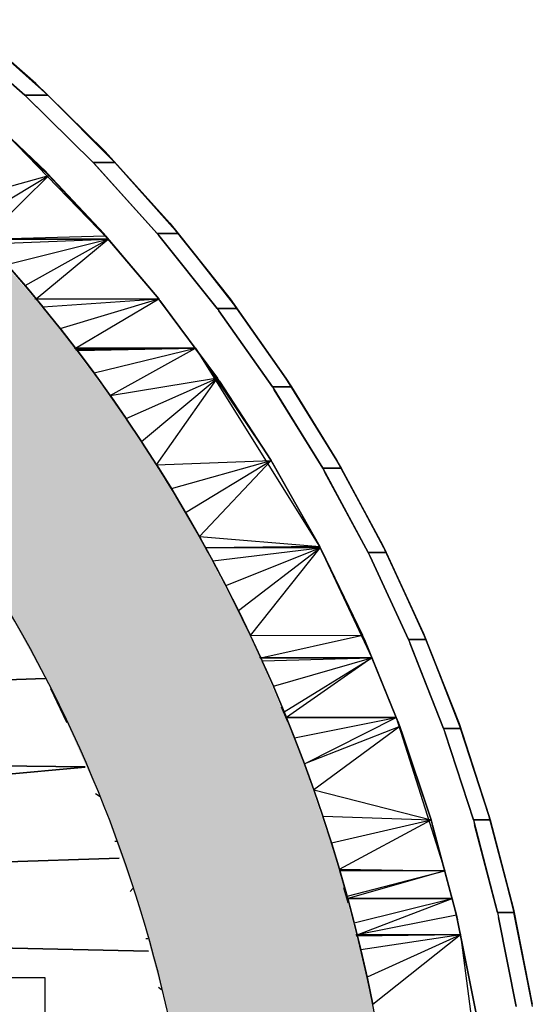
# Model space of a CAD drawing. Header units: millimetres. Extents: x 61846 to 198573, y 13020 to 52988.
# Tile 138 of 150: x 175431 to 176065, y 24877 to 26094. Entities that reach past the tile are written whole.
import ezdxf

# ---------------------------------------------------------------- set-up
doc = ezdxf.new("R2010")
doc.units = ezdxf.units.MM
for name, color, linetype, lineweight in [('A-COLS', 52, 'Continuous', 35), ('A-ROOF', 132, 'Continuous', 35), ('S-BEAM', 12, 'Continuous', 35)]:
    doc.layers.add(name, color=color, linetype=linetype, lineweight=lineweight)

# ---------------------------------------------------------------- blocks, each defined once
blk = doc.blocks.new('28_PBT_SF_toneeltoren_dakboog_28_PBT_SF_toneeltoren_dakboog as R_2584242 - 28_PBT_SF_toneeltoren_dakboog_28_PBT_SF_toneeltoren_dakboog as R_2584242-313469-GZ lierenkamer 2')
at = {"layer": 'S-BEAM', "color": 250, "lineweight": 25}
for p, q in [((86705.1, 25436.8), (86702.2, 25442.4)), ((86702.2, 25442.4), (86705.1, 25436.8)), ((86504.8, 25279.8), (85537.9, 25250.2)), ((85537.9, 25250.2), (86504.8, 25279.8)), ((86511.7, 25267.2), (86531.5, 25225.3)), ((86531.5, 25225.3), (86511.7, 25267.2)), ((86804.7, 25226.3), (86796.8, 25244.4)), ((86796.8, 25244.4), (86804.7, 25226.3)), ((85537.9, 25184.2), (86554, 25170.6)), ((86554, 25170.6), (85537.9, 25184.2)), ((86554.1, 25170.3), (85537.9, 25078.3)), ((85537.9, 25078.3), (86554.1, 25170.3)), ((85537.9, 25022.2), (86595.9, 25057.9)), ((86595.9, 25057.9), (85537.9, 25022.2)), ((86879.2, 25002.6), (86873.9, 25021.1)), ((86873.9, 25021.1), (86879.2, 25002.6)), ((86632.2, 24942.8), (85537.9, 24967.1)), ((85537.9, 24967.1), (86632.2, 24942.8))]:
    blk.add_line(p, q, dxfattribs=at)
blk = doc.blocks.new('28_PBT_SF_toneeltoren_dakboog_28_PBT_SF_toneeltoren_dakboog as R_2584242 - 28_PBT_SF_toneeltoren_dakboog_28_PBT_SF_toneeltoren_dakboog as R_2584242-313473-GZ lierenkamer 2')
blk.add_blockref('28_PBT_SF_toneeltoren_dakboog_28_PBT_SF_toneeltoren_dakboog as R_2584242 - 28_PBT_SF_toneeltoren_dakboog_28_PBT_SF_toneeltoren_dakboog as R_2584242-313469-GZ lierenkamer 2', (0, 0))
blk = doc.blocks.new('28_PBT_SC_staal_H-profiel_gekromd_dak toneeltoren hoek_S355_HE200B_betondak_as 20_3625036 - 28_PBT_SC_staal_H-profiel_gekromd_dak toneeltoren hoek_S355_HE200B_betondak_as 20_3625036-313802-GZ lierenkamer 2')
at = {"layer": 'A-COLS', "color": 250, "lineweight": 25}
for p, q in [((86572.5, 25133.8), (86566.9, 25137.3)), ((86592.6, 25078.3), (86590.7, 25078.3)), ((86609.7, 25016.5), (86613.1, 25020.5)), ((86629, 24958.6), (86631.5, 24958.6)), ((86644.5, 24898.2), (86648.3, 24895.5))]:
    blk.add_line(p, q, dxfattribs=at)
blk = doc.blocks.new('28_PBT_SC_staal_H-profiel_gekromd_dak toneeltoren hoek_S355_HE200B_betondak_as 20_3625036 - 28_PBT_SC_staal_H-profiel_gekromd_dak toneeltoren hoek_S355_HE200B_betondak_as 20_3625036-313806-GZ lierenkamer 2')
blk.add_blockref('28_PBT_SC_staal_H-profiel_gekromd_dak toneeltoren hoek_S355_HE200B_betondak_as 20_3625036 - 28_PBT_SC_staal_H-profiel_gekromd_dak toneeltoren hoek_S355_HE200B_betondak_as 20_3625036-313802-GZ lierenkamer 2', (0, 0))
blk = doc.blocks.new('28_PBT_SF_toneeltoren_dakboog_28_PBT_SF_toneeltoren_dakboog as R - 28_PBT_SF_toneeltoren_dakboog_28_PBT_SF_toneeltoren_dakboog as R-332845-GZ lierenkamer 2')
at = {"layer": 'S-BEAM', "lineweight": 25}
blk.add_hatch(color=5, dxfattribs=at).paths.add_polyline_path([(87055.3, 20250), (87024.5, 23120.4), (87015.7, 23471.2), (87000.2, 23832.4), (86976.2, 24218.6), (86944.8, 24604.2), (86930.1, 24754.8), (86903.9, 24903.8), (86866.4, 25050.4), (86817.8, 25193.7), (86758.4, 25332.9), (86688.5, 25467.1), (86608.6, 25595.5), (86519, 25717.5), (86414, 25838.8), (86313.4, 25939.2), (86254, 25994), (86192, 26045.5), (86192, 25709.2), (86286.8, 25606.4), (86378.5, 25488), (86450, 25379.6), (86517.3, 25257), (86576.3, 25124.3), (86621.2, 24997.6), (86657, 24862.4), (86681.8, 24724.7), (86700.5, 24523.5), (86728.6, 24172.7), (86752.3, 23778.1), (86768.2, 23383.5), (86776.2, 23032.8), (86805.3, 20250), (86923.6, 20250)])
at = {"layer": 'S-BEAM', "color": 250, "lineweight": 25}
for radius, start, end in [(1977.3, 3.3835, 47.2405), (1727.3, 3.255, 45.0171)]:
    blk.add_arc((84971, 24487.5), radius, start, end, dxfattribs=at)
blk = doc.blocks.new('TadP_A_CON_CONSTRUCTIE_rvt-4-GZ lierenkamer 2')
at = {"layer": 'A-COLS', "color": 10, "lineweight": 18}
blk.add_blockref('28_PBT_SC_staal_H-profiel_gekromd_dak toneeltoren hoek_S355_HE200B_betondak_as 20_3625036 - 28_PBT_SC_staal_H-profiel_gekromd_dak toneeltoren hoek_S355_HE200B_betondak_as 20_3625036-313806-GZ lierenkamer 2', (0, 0), dxfattribs=at)
at = {"layer": 'S-BEAM', "color": 10, "lineweight": 18}
for name in ['28_PBT_SF_toneeltoren_dakboog_28_PBT_SF_toneeltoren_dakboog as R - 28_PBT_SF_toneeltoren_dakboog_28_PBT_SF_toneeltoren_dakboog as R-332845-GZ lierenkamer 2', '28_PBT_SF_toneeltoren_dakboog_28_PBT_SF_toneeltoren_dakboog as R_2584242 - 28_PBT_SF_toneeltoren_dakboog_28_PBT_SF_toneeltoren_dakboog as R_2584242-313473-GZ lierenkamer 2']:
    blk.add_blockref(name, (0, 0), dxfattribs=at)
blk = doc.blocks.new('27_NOAHH_Dak_Dak-x 2835671 - 21_10_Baksteen wit halfsteens-163091-GZ lierenkamer 2')
at = {"layer": 'A-ROOF', "color": 250, "lineweight": 25}
for p, q in [((86403, 26094.2), (86493.2, 26015.5)), ((86420.7, 26078.8), (86493.2, 26015.5)), ((86420.7, 26078.8), (86508, 26000.9)), ((86493.2, 26015.5), (86578.5, 25931.6)), ((86493.2, 26015.5), (86508, 26000.9)), ((86479.4, 26001), (86508, 26000.9)), ((86508, 26000.9), (86479.5, 26000.9)), ((86508, 26000.9), (86578.5, 25931.6)), ((86508, 26000.9), (86590.8, 25917.8)), ((86578.5, 25931.6), (86590.8, 25917.8)), ((86578.5, 25931.6), (86590.8, 25917.8)), ((86578.5, 25931.6), (86658.6, 25842.7)), ((86563.8, 25917.9), (86590.8, 25917.8)), ((86590.8, 25917.8), (86563.9, 25917.8)), ((86590.8, 25917.8), (86658.6, 25842.7)), ((86590.8, 25917.8), (86668.8, 25829.9)), ((86658.6, 25842.7), (86668.8, 25829.9)), ((86658.6, 25842.7), (86668.8, 25829.9)), ((86658.6, 25842.7), (86733.3, 25749.1)), ((86643.1, 25830), (86668.8, 25829.9)), ((86668.8, 25829.9), (86643.2, 25829.9)), ((86668.8, 25829.9), (86733.3, 25749.1)), ((86668.8, 25829.9), (86741.6, 25737.3)), ((86733.3, 25749.1), (86741.6, 25737.3)), ((86733.3, 25749.1), (86741.6, 25737.3)), ((86733.3, 25749.1), (86802.2, 25651.3)), ((86717.1, 25737.4), (86741.6, 25737.3)), ((86741.6, 25737.3), (86717.1, 25737.3)), ((86741.6, 25737.3), (86802.2, 25651.3)), ((86741.6, 25737.3), (86808.9, 25640.5)), ((86802.2, 25651.3), (86808.9, 25640.5)), ((86802.2, 25651.3), (86808.9, 25640.5)), ((86802.2, 25651.3), (86865.2, 25549.5)), ((86785.3, 25640.6), (86808.9, 25640.5)), ((86808.9, 25640.5), (86785.4, 25640.5)), ((86808.9, 25640.5), (86865.2, 25549.5)), ((86808.9, 25640.5), (86870.4, 25539.8)), ((86865.2, 25549.5), (86921.9, 25444.2)), ((86865.2, 25549.5), (86870.4, 25539.8)), ((86847.6, 25539.9), (86870.4, 25539.8)), ((86870.4, 25539.8), (86847.7, 25539.8)), ((86870.4, 25539.8), (86921.9, 25444.2)), ((86870.4, 25539.8), (86925.9, 25435.5)), ((86921.9, 25444.2), (86925.9, 25435.5)), ((86903.8, 25435.7), (86925.9, 25435.5)), ((86925.9, 25435.5), (86903.9, 25435.5)), ((86925.9, 25435.5), (86972.3, 25335.6)), ((86925.9, 25435.5), (86975.2, 25328.1)), ((86953.7, 25328.2), (86975.2, 25328.1)), ((86975.2, 25328.1), (86953.7, 25328.1)), ((86972.3, 25335.6), (86975.2, 25328.1)), ((86972.3, 25335.6), (86975.2, 25328.1)), ((86972.3, 25335.6), (87016.1, 25224.2)), ((86975.2, 25328.1), (87016.1, 25224.2)), ((86975.2, 25328.1), (87018.1, 25217.9)), ((86997, 25218), (87018.1, 25217.9)), ((87018.1, 25217.9), (86997.1, 25217.9)), ((87016.1, 25224.2), (87018.1, 25217.9)), ((87016.1, 25224.2), (87018.1, 25217.9)), ((87016.1, 25224.2), (87053.1, 25110.4)), ((87018.1, 25217.9), (87053.1, 25110.4)), ((87018.1, 25217.9), (87054.4, 25105.3)), ((87053.1, 25110.4), (87054.4, 25105.3)), ((87053.1, 25110.4), (87054.4, 25105.3)), ((87053.1, 25110.4), (87083.2, 24994.6)), ((87053.1, 25110.4), (87083.3, 24994.6)), ((87033.7, 25105.4), (87054.4, 25105.3)), ((87054.4, 25105.3), (87033.8, 25105.3)), ((87054.4, 25105.3), (87083.2, 24994.6)), ((87054.4, 25105.3), (87084, 24990.7)), ((87063.6, 24990.8), (87084, 24990.7)), ((87084, 24990.7), (87063.6, 24990.7)), ((87083.2, 24994.6), (87084, 24990.7)), ((87083.3, 24994.6), (87106.4, 24877.2)), ((87084, 24990.7), (87106.4, 24877.2)), ((87084, 24990.7), (87106.7, 24874.5))]:
    blk.add_line(p, q, dxfattribs=at)
blk = doc.blocks.new('27_NOAHH_Dak_Dak-x 2835671 - 21_10_Hout-163087-GZ lierenkamer 2')
at = {"layer": 'A-ROOF', "color": 250, "lineweight": 25}
blk.add_line((86997.1, 25217.9), (86996, 25220.5), dxfattribs=at)
blk.add_line((86997.1, 25217.9), (86996, 25220.5), dxfattribs=at)
blk = doc.blocks.new('27_NOAHH_Dak_Dak-x 2835671 - 27_10_Kunststof-163083-GZ lierenkamer 2')
at = {"layer": 'A-ROOF', "color": 250, "lineweight": 25}
for p, q in [((86469.9, 25939.2), (86509, 25901.8)), ((86469.9, 25939.2), (86582.6, 25823)), ((86579, 25827.2), (86509, 25901.8)), ((86582.6, 25823), (86509, 25901.8)), ((86579, 25827.2), (86546, 25862.4)), ((86579, 25827.2), (86582.6, 25823)), ((86582.6, 25823), (86428.4, 25823)), ((86582.6, 25823), (86428.9, 25822.5)), ((86582.6, 25823), (86580.9, 25825)), ((86582.6, 25823), (86644.9, 25749.1)), ((86491.9, 25749.1), (86644.9, 25749.1)), ((86540.4, 25688.4), (86690.3, 25688)), ((86690.3, 25688), (86540.7, 25688)), ((86690.3, 25688), (86542, 25686.3)), ((86690.3, 25688), (86784, 25549.2)), ((86690.3, 25688), (86843.6, 25443)), ((86786.4, 25544.9), (86843.7, 25443)), ((86844.6, 25441.5), (86702.7, 25441.5)), ((86844.6, 25441.5), (86908.3, 25305.4)), ((86769.7, 25306.3), (86908.3, 25305.4)), ((86908.3, 25305.4), (86770.1, 25305.4)), ((86908.3, 25305.4), (86770.3, 25304.9)), ((86802.3, 25231.8), (86938.3, 25231.8)), ((86938.3, 25231.8), (86941.1, 25225)), ((86938.3, 25231.8), (86942.9, 25220.5)), ((86938.3, 25231.8), (86981.6, 25105)), ((86938.3, 25231.8), (86998.4, 25042.3)), ((86868.2, 25043.4), (86998.4, 25042.3)), ((86998.4, 25042.3), (86868.5, 25042.3)), ((86998.4, 25042.3), (86868.5, 25042.1)), ((86877.7, 25007.9), (87007.6, 25007.9)), ((87007.6, 25007.9), (87017.9, 24963.1)), ((86888.7, 24963.4), (87017.9, 24963.1)), ((87017.9, 24963.1), (86888.7, 24963.1)), ((87017.9, 24963.1), (86889.1, 24961.5)), ((87017.9, 24963.1), (87054.5, 24686.1))]:
    blk.add_line(p, q, dxfattribs=at)
blk = doc.blocks.new('27_NOAHH_Dak_Dak-x 2835671 - 27_NOAHH_Dak_Dak-x 2835671-163054-GZ lierenkamer 2')
for name in ['27_NOAHH_Dak_Dak-x 2835671 - 21_10_Baksteen wit halfsteens-163091-GZ lierenkamer 2', '27_NOAHH_Dak_Dak-x 2835671 - 21_10_Hout-163087-GZ lierenkamer 2', '27_NOAHH_Dak_Dak-x 2835671 - 27_10_Kunststof-163083-GZ lierenkamer 2']:
    blk.add_blockref(name, (0, 0))
blk = doc.blocks.new('27_NOAHH_Dak_Dak-x 2863758 - 21_10_Baksteen wit halfsteens-164665-GZ lierenkamer 2')
at = {"layer": 'A-ROOF', "color": 250, "lineweight": 25}
for p, q in [((86493.2, 26015.5), (86403, 26094.2)), ((86390.3, 26078.8), (86479.5, 26000.9)), ((86493.2, 26015.5), (86420.7, 26078.8)), ((86420.7, 26078.8), (86493.2, 26015.5)), ((86508, 26000.9), (86493.2, 26015.5)), ((86578.5, 25931.6), (86493.2, 26015.5)), ((86493.2, 26015.5), (86508, 26000.9)), ((86479.5, 26000.9), (86563.9, 25917.8)), ((86508, 26000.9), (86479.5, 26000.9)), ((86479.5, 26000.9), (86508, 26000.9)), ((86578.5, 25931.6), (86508, 26000.9)), ((86508, 26000.9), (86578.5, 25931.6)), ((86590.9, 25917.8), (86578.5, 25931.6)), ((86658.6, 25842.7), (86578.5, 25931.6)), ((86578.5, 25931.6), (86590.9, 25917.8)), ((86563.9, 25917.8), (86643.2, 25829.9)), ((86590.9, 25917.8), (86563.9, 25917.8)), ((86563.9, 25917.8), (86590.9, 25917.8)), ((86658.6, 25842.7), (86590.9, 25917.8)), ((86590.9, 25917.8), (86658.6, 25842.7)), ((86668.8, 25829.9), (86658.6, 25842.7)), ((86733.3, 25749.1), (86658.6, 25842.7)), ((86658.6, 25842.7), (86668.8, 25829.9)), ((86643.2, 25829.9), (86717.1, 25737.3)), ((86668.8, 25829.9), (86643.2, 25829.9)), ((86643.2, 25829.9), (86668.8, 25829.9)), ((86733.3, 25749.1), (86668.8, 25829.9)), ((86668.8, 25829.9), (86733.3, 25749.1)), ((86741.6, 25737.3), (86733.3, 25749.1)), ((86802.2, 25651.3), (86733.3, 25749.1)), ((86733.3, 25749.1), (86741.6, 25737.3)), ((86717.1, 25737.3), (86785.4, 25640.5)), ((86741.6, 25737.3), (86717.1, 25737.3)), ((86717.1, 25737.3), (86741.6, 25737.3)), ((86802.2, 25651.3), (86741.6, 25737.3)), ((86741.6, 25737.3), (86802.2, 25651.3)), ((86808.9, 25640.5), (86802.2, 25651.3)), ((86865.2, 25549.5), (86802.2, 25651.3)), ((86802.2, 25651.3), (86808.9, 25640.5)), ((86785.4, 25640.5), (86847.7, 25539.8)), ((86808.9, 25640.5), (86785.4, 25640.5)), ((86785.4, 25640.5), (86808.9, 25640.5)), ((86865.2, 25549.5), (86808.9, 25640.5)), ((86808.9, 25640.5), (86865.2, 25549.5)), ((86870.4, 25539.8), (86865.2, 25549.5)), ((86921.9, 25444.2), (86865.2, 25549.5)), ((86865.2, 25549.5), (86870.4, 25539.8)), ((86847.7, 25539.8), (86903.9, 25435.6)), ((86870.4, 25539.8), (86847.7, 25539.8)), ((86847.7, 25539.8), (86870.4, 25539.8)), ((86921.9, 25444.2), (86870.4, 25539.8)), ((86870.4, 25539.8), (86921.9, 25444.2)), ((86925.9, 25435.6), (86921.9, 25444.2)), ((86972.3, 25335.6), (86921.9, 25444.2)), ((86921.9, 25444.2), (86925.9, 25435.6)), ((86903.9, 25435.6), (86953.7, 25328.1)), ((86925.9, 25435.6), (86903.9, 25435.6)), ((86903.9, 25435.6), (86925.9, 25435.6)), ((86972.3, 25335.6), (86925.9, 25435.6)), ((86925.9, 25435.6), (86972.3, 25335.6)), ((86953.7, 25328.1), (86997.1, 25217.9)), ((86975.2, 25328.1), (86953.7, 25328.1)), ((86953.7, 25328.1), (86975.2, 25328.1)), ((86975.2, 25328.1), (86972.3, 25335.6)), ((87016.1, 25224.2), (86972.3, 25335.6)), ((86972.3, 25335.6), (86975.2, 25328.1)), ((87016.1, 25224.2), (86975.2, 25328.1)), ((86975.2, 25328.1), (87016.1, 25224.2)), ((86997.1, 25217.9), (87033.8, 25105.3)), ((87018.1, 25217.9), (86997.1, 25217.9)), ((86997.1, 25217.9), (87018.1, 25217.9)), ((87018.1, 25217.9), (87016.1, 25224.2)), ((87053.1, 25110.4), (87016.1, 25224.2)), ((87016.1, 25224.2), (87018.1, 25217.9)), ((87053.1, 25110.4), (87018.1, 25217.9)), ((87018.1, 25217.9), (87053.1, 25110.4)), ((87054.4, 25105.3), (87053.1, 25110.4)), ((87083.3, 24994.6), (87053.1, 25110.4)), ((87053.1, 25110.4), (87054.4, 25105.3)), ((87033.8, 25105.3), (87063.6, 24990.7)), ((87054.4, 25105.3), (87033.8, 25105.3)), ((87033.8, 25105.3), (87054.4, 25105.3)), ((87083.3, 24994.6), (87054.4, 25105.3)), ((87054.4, 25105.3), (87083.3, 24994.6)), ((87063.6, 24990.7), (87086.6, 24874.5)), ((87084, 24990.7), (87063.6, 24990.7)), ((87063.6, 24990.7), (87084, 24990.7)), ((87084, 24990.7), (87083.3, 24994.6)), ((87106.4, 24877.2), (87083.3, 24994.6)), ((87083.3, 24994.6), (87084, 24990.7)), ((87106.4, 24877.2), (87084, 24990.7)), ((87084, 24990.7), (87106.4, 24877.2))]:
    blk.add_line(p, q, dxfattribs=at)
blk = doc.blocks.new('27_NOAHH_Dak_Dak-x 2863758 - 21_10_Hout-164661-GZ lierenkamer 2')
at = {"layer": 'A-ROOF', "color": 250, "lineweight": 25}
for p, q in [((86479.5, 26000.9), (86391, 26078.1)), ((86391, 26078.1), (86479.5, 26000.9)), ((86480.8, 25999.7), (86479.5, 26000.9)), ((86479.5, 26000.9), (86480.8, 25999.7)), ((86480.8, 25999.7), (86563.9, 25917.8)), ((86480.8, 25999.7), (86563.9, 25917.8)), ((86431.2, 25977.3), (86505.7, 25906)), ((86505.7, 25906), (86431.2, 25977.3)), ((86565.6, 25916), (86563.9, 25917.8)), ((86563.9, 25917.8), (86565.6, 25916)), ((86643.2, 25829.9), (86565.6, 25916)), ((86565.6, 25916), (86643.2, 25829.9)), ((86507.3, 25904.3), (86505.7, 25906)), ((86507.3, 25904.3), (86505.7, 25906)), ((86507.3, 25904.3), (86577.5, 25829.4)), ((86577.5, 25829.4), (86507.3, 25904.3)), ((86579.3, 25827.2), (86577.5, 25829.4)), ((86579.3, 25827.2), (86577.5, 25829.4)), ((86579.3, 25827.2), (86644.9, 25749.1)), ((86644.9, 25749.1), (86579.3, 25827.2)), ((86643.2, 25829.9), (86645.2, 25827.4)), ((86643.2, 25829.9), (86645.2, 25827.4)), ((86717.1, 25737.3), (86645.2, 25827.4)), ((86645.2, 25827.4), (86717.1, 25737.3)), ((86647.2, 25746), (86644.9, 25749.1)), ((86647.2, 25746), (86644.9, 25749.1)), ((86647.2, 25746), (86717.6, 25651.3)), ((86717.6, 25651.3), (86647.2, 25746)), ((86717.1, 25737.3), (86719.3, 25734.2)), ((86717.1, 25737.3), (86719.3, 25734.2)), ((86785.4, 25640.5), (86719.3, 25734.2)), ((86719.3, 25734.2), (86785.4, 25640.5)), ((86720, 25647.6), (86717.6, 25651.3)), ((86720, 25647.6), (86717.6, 25651.3)), ((86720, 25647.6), (86784, 25549.2)), ((86784, 25549.2), (86720, 25647.6)), ((86785.4, 25640.5), (86787.7, 25636.8)), ((86785.4, 25640.5), (86787.7, 25636.8)), ((86847.7, 25539.8), (86787.7, 25636.8)), ((86787.7, 25636.8), (86847.7, 25539.8)), ((86786.5, 25544.9), (86784, 25549.2)), ((86786.5, 25544.9), (86784, 25549.2)), ((86786.5, 25544.9), (86843.9, 25443)), ((86843.9, 25443), (86786.5, 25544.9)), ((86847.7, 25539.8), (86850, 25535.5)), ((86847.7, 25539.8), (86850, 25535.5)), ((86903.9, 25435.5), (86850, 25535.5)), ((86850, 25535.5), (86903.9, 25435.5)), ((86846.2, 25438.2), (86843.9, 25443)), ((86846.2, 25438.2), (86843.9, 25443)), ((86846.2, 25438.2), (86896.9, 25333.4)), ((86896.9, 25333.4), (86846.2, 25438.2)), ((86903.9, 25435.5), (86906.1, 25430.7)), ((86903.9, 25435.5), (86906.1, 25430.7)), ((86953.7, 25328.1), (86906.1, 25430.7)), ((86906.1, 25430.7), (86953.7, 25328.1)), ((86899.1, 25327.9), (86896.9, 25333.4)), ((86899.1, 25327.9), (86896.9, 25333.4)), ((86899.1, 25327.9), (86942.9, 25220.5)), ((86942.9, 25220.5), (86899.1, 25327.9)), ((86953.7, 25328.1), (86955.8, 25322.8)), ((86953.7, 25328.1), (86955.8, 25322.8)), ((86997.1, 25217.9), (86955.8, 25322.8)), ((86955.8, 25322.8), (86997.1, 25217.9)), ((86944.9, 25214.6), (86942.9, 25220.5)), ((86944.9, 25214.7), (86942.9, 25220.5)), ((86997.1, 25217.9), (86996, 25220.5)), ((86997.1, 25217.9), (86999, 25212.2)), ((86997.1, 25217.9), (86999, 25212.2)), ((86981.7, 25105), (86944.9, 25214.7)), ((86944.9, 25214.6), (86981.7, 25105)), ((87033.8, 25105.3), (86999, 25212.2)), ((86999, 25212.2), (87033.8, 25105.3)), ((86983.4, 25098.7), (86981.7, 25105)), ((86983.4, 25098.7), (86981.7, 25105)), ((86983.4, 25098.7), (87013.1, 24987.3)), ((87013.1, 24987.3), (86983.4, 25098.7)), ((87033.8, 25105.3), (87035.4, 25099.2)), ((87033.8, 25105.3), (87035.4, 25099.2)), ((87063.6, 24990.7), (87035.4, 25099.2)), ((87035.4, 25099.2), (87063.6, 24990.7)), ((87014.4, 24980.7), (87013.1, 24987.3)), ((87014.4, 24980.7), (87013.1, 24987.3)), ((87063.6, 24990.7), (87064.9, 24984.3)), ((87063.6, 24990.7), (87064.9, 24984.3)), ((87014.4, 24980.7), (87037, 24867.9)), ((87037, 24867.9), (87014.4, 24980.7)), ((87086.6, 24874.5), (87064.9, 24984.3)), ((87064.9, 24984.3), (87086.6, 24874.5))]:
    blk.add_line(p, q, dxfattribs=at)
blk = doc.blocks.new('27_NOAHH_Dak_Dak-x 2863758 - 27_10_Kunststof-164657-GZ lierenkamer 2')
at = {"layer": 'A-ROOF', "color": 250, "lineweight": 25}
for p, q in [((86509.1, 25901.8), (86435.2, 25972.5)), ((86509.1, 25901.8), (86435.6, 25972.1)), ((86509.1, 25901.8), (86435.6, 25972.1)), ((86509.1, 25901.8), (86470, 25939.2)), ((86387.2, 25867.4), (86509.1, 25901.8)), ((86411, 25842.6), (86509.1, 25901.8)), ((86429.1, 25823), (86509.1, 25901.8)), ((86509.8, 25901), (86509.1, 25901.8)), ((86579, 25827.2), (86509.1, 25901.8)), ((86579, 25827.2), (86509.1, 25901.8)), ((86509.8, 25901), (86509.1, 25901.8)), ((86579, 25827.2), (86509.8, 25901)), ((86429.1, 25823), (86579, 25827.2)), ((86580.1, 25826), (86579, 25827.2)), ((86644.9, 25749.1), (86579, 25827.2)), ((86580.1, 25826), (86579, 25827.2)), ((86579, 25827.2), (86582.6, 25823)), ((86644.9, 25749.1), (86580.1, 25826)), ((86644.9, 25749.1), (86580.1, 25826)), ((86429.1, 25823), (86582.6, 25823)), ((86434.4, 25817.3), (86582.6, 25823)), ((86457.3, 25791.6), (86582.6, 25823)), ((86479.8, 25765.6), (86582.6, 25823)), ((86493.5, 25749.1), (86582.6, 25823)), ((86644.9, 25749.1), (86582.6, 25823)), ((86479.8, 25765.6), (86457.3, 25791.6)), ((86457.7, 25791.2), (86479.8, 25765.6)), ((86479.8, 25765.6), (86457.7, 25791.2)), ((86480.2, 25765.1), (86479.8, 25765.6)), ((86501.8, 25739.2), (86479.8, 25765.6)), ((86479.8, 25765.6), (86480.2, 25765.1)), ((86479.8, 25765.6), (86493.5, 25749.1)), ((86480.2, 25765.1), (86501.8, 25739.2)), ((86501.8, 25739.2), (86480.2, 25765.1)), ((86501.8, 25739.2), (86493.5, 25749.1)), ((86493.5, 25749.1), (86644.9, 25749.1)), ((86501.8, 25739.2), (86644.9, 25749.1)), ((86523.3, 25712.3), (86644.9, 25749.1)), ((86542.2, 25688), (86644.9, 25749.1)), ((86646.4, 25747), (86644.9, 25749.1)), ((86646.4, 25747), (86691, 25687.1)), ((86502.2, 25738.6), (86501.8, 25739.2)), ((86523.3, 25712.3), (86501.8, 25739.2)), ((86501.8, 25739.2), (86502.2, 25738.6)), ((86502.2, 25738.6), (86523.3, 25712.3)), ((86523.3, 25712.3), (86502.2, 25738.6)), ((86523.8, 25711.7), (86523.3, 25712.3)), ((86542.2, 25688), (86523.3, 25712.3)), ((86523.8, 25711.7), (86523.3, 25712.3)), ((86523.8, 25711.7), (86542.2, 25687.9)), ((86523.8, 25711.7), (86542.2, 25688)), ((86544.4, 25685.1), (86542.2, 25688)), ((86542.2, 25687.9), (86542.2, 25688)), ((86542.2, 25688), (86690.3, 25688)), ((86542.2, 25687.9), (86544.4, 25685.1)), ((86544.4, 25685.1), (86542.2, 25687.9)), ((86544.4, 25685.1), (86690.3, 25688)), ((86544.9, 25684.5), (86544.4, 25685.1)), ((86565, 25657.6), (86544.4, 25685.1)), ((86544.4, 25685.1), (86544.9, 25684.5)), ((86544.9, 25684.5), (86565, 25657.6)), ((86565, 25657.6), (86544.9, 25684.5)), ((86565, 25657.6), (86690.3, 25688)), ((86585.1, 25629.7), (86690.3, 25688)), ((86717.6, 25651.3), (86691, 25687.1)), ((86565.5, 25656.9), (86565, 25657.6)), ((86585.1, 25629.7), (86565, 25657.6)), ((86565, 25657.6), (86565.5, 25656.9)), ((86565.5, 25656.9), (86585.1, 25629.7)), ((86585.1, 25629.7), (86565.5, 25656.9)), ((86585.1, 25629.7), (86715.3, 25650.9)), ((86604.7, 25601.4), (86715.6, 25650.4)), ((86623.8, 25572.8), (86716, 25649.9)), ((86642.4, 25543.9), (86716.3, 25649.5)), ((86719.3, 25648.7), (86717.6, 25651.3)), ((86784, 25549.2), (86719.3, 25648.7)), ((86585.6, 25628.9), (86585.1, 25629.7)), ((86604.7, 25601.4), (86585.1, 25629.7)), ((86585.1, 25629.7), (86585.6, 25628.9)), ((86585.6, 25628.9), (86604.7, 25601.4)), ((86604.7, 25601.4), (86585.6, 25628.9)), ((86605.2, 25600.6), (86604.7, 25601.4)), ((86623.8, 25572.8), (86604.7, 25601.4)), ((86604.7, 25601.4), (86605.2, 25600.6)), ((86605.2, 25600.6), (86623.8, 25572.8)), ((86623.8, 25572.8), (86605.2, 25600.6)), ((86624.3, 25572), (86623.8, 25572.8)), ((86642.4, 25543.9), (86623.8, 25572.8)), ((86623.8, 25572.8), (86624.3, 25572)), ((86624.3, 25572), (86642.4, 25543.9)), ((86642.4, 25543.9), (86624.3, 25572)), ((86642.4, 25543.9), (86784, 25549.2)), ((86660.6, 25514.7), (86784, 25549.2)), ((86678.2, 25485.1), (86784, 25549.2)), ((86695.3, 25455.3), (86784, 25549.2)), ((86785.8, 25546), (86784, 25549.2)), ((86843.9, 25443), (86785.8, 25546)), ((86643, 25543), (86642.4, 25543.9)), ((86660.6, 25514.7), (86642.4, 25543.9)), ((86642.4, 25543.9), (86643, 25543)), ((86643, 25543), (86660.6, 25514.7)), ((86660.6, 25514.7), (86643, 25543)), ((86661.1, 25513.8), (86660.6, 25514.7)), ((86678.2, 25485.1), (86660.6, 25514.7)), ((86660.6, 25514.7), (86661.1, 25513.8)), ((86661.1, 25513.8), (86678.2, 25485.1)), ((86678.2, 25485.1), (86661.1, 25513.8)), ((86678.7, 25484.2), (86678.2, 25485.1)), ((86695.3, 25455.3), (86678.2, 25485.1)), ((86678.2, 25485.1), (86678.7, 25484.2)), ((86678.7, 25484.2), (86695.3, 25455.3)), ((86695.3, 25455.3), (86678.7, 25484.2)), ((86695.8, 25454.3), (86695.3, 25455.3)), ((86711.8, 25425.2), (86695.3, 25455.3)), ((86695.3, 25455.3), (86695.8, 25454.3)), ((86695.3, 25455.3), (86843.9, 25443)), ((86695.3, 25455.3), (86702.9, 25441.5)), ((86695.8, 25454.3), (86711.8, 25425.2)), ((86711.8, 25425.2), (86695.8, 25454.3)), ((86843.9, 25443), (86702.9, 25441.5)), ((86711.8, 25425.2), (86702.9, 25441.5)), ((86844.6, 25441.5), (86702.9, 25441.5)), ((86711.8, 25425.2), (86844.6, 25441.5)), ((86727.9, 25394.7), (86844.6, 25441.5)), ((86743.4, 25364), (86844.6, 25441.5)), ((86758.4, 25333.1), (86844.6, 25441.5)), ((86845.7, 25439.2), (86843.9, 25443)), ((86845.7, 25439.2), (86896.9, 25333.4)), ((86712.4, 25424.1), (86711.8, 25425.2)), ((86727.9, 25394.7), (86711.8, 25425.2)), ((86711.8, 25425.2), (86712.4, 25424.1)), ((86712.4, 25424.1), (86727.9, 25394.7)), ((86727.9, 25394.7), (86712.4, 25424.1)), ((86728.4, 25393.6), (86727.9, 25394.7)), ((86743.4, 25364), (86727.9, 25394.7)), ((86727.9, 25394.7), (86728.4, 25393.6)), ((86728.4, 25393.6), (86743.4, 25364)), ((86743.4, 25364), (86728.4, 25393.6)), ((86744, 25362.9), (86743.4, 25364)), ((86758.4, 25333.1), (86743.4, 25364)), ((86743.4, 25364), (86744, 25362.9)), ((86744, 25362.9), (86758.4, 25333.1)), ((86758.4, 25333.1), (86744, 25362.9)), ((86758.4, 25333.1), (86896.9, 25333.4)), ((86758.9, 25331.9), (86758.4, 25333.1)), ((86771.2, 25305.4), (86758.4, 25333.1)), ((86758.9, 25331.9), (86758.4, 25333.1)), ((86758.9, 25331.9), (86771.2, 25305.3)), ((86758.9, 25331.9), (86771.2, 25305.4)), ((86771.2, 25305.4), (86896.9, 25333.4)), ((86898.7, 25329), (86896.9, 25333.4)), ((86942.9, 25220.5), (86898.7, 25329)), ((86772.8, 25301.8), (86771.2, 25305.4)), ((86771.2, 25305.3), (86771.2, 25305.4)), ((86771.2, 25305.4), (86908.3, 25305.4)), ((86771.2, 25305.3), (86772.8, 25301.8)), ((86772.8, 25301.8), (86771.2, 25305.3)), ((86772.8, 25301.8), (86908.3, 25305.4)), ((86786.7, 25270.4), (86908.3, 25305.4)), ((86800, 25238.7), (86908.3, 25305.4)), ((86908.3, 25305.4), (86802.8, 25231.8)), ((86773.4, 25300.6), (86772.8, 25301.8)), ((86786.7, 25270.4), (86772.8, 25301.8)), ((86772.8, 25301.8), (86773.4, 25300.6)), ((86773.4, 25300.6), (86786.7, 25270.4)), ((86786.7, 25270.4), (86773.4, 25300.6)), ((86787.2, 25269.1), (86786.7, 25270.4)), ((86800, 25238.7), (86786.7, 25270.4)), ((86786.7, 25270.4), (86787.2, 25269.1)), ((86787.2, 25269.1), (86800, 25238.7)), ((86800, 25238.7), (86787.2, 25269.1)), ((86800.6, 25237.3), (86800, 25238.7)), ((86812.8, 25206.7), (86800, 25238.7)), ((86800, 25238.7), (86800.6, 25237.3)), ((86800, 25238.7), (86802.8, 25231.8)), ((86800.6, 25237.3), (86812.8, 25206.7)), ((86812.8, 25206.7), (86800.6, 25237.3)), ((86812.8, 25206.7), (86802.8, 25231.8)), ((86938.3, 25231.8), (86802.8, 25231.8)), ((86812.8, 25206.7), (86938.3, 25231.8)), ((86825.1, 25174.6), (86938.3, 25231.8)), ((86942.9, 25220.5), (86825.1, 25174.6)), ((86942.9, 25220.5), (86836.7, 25142.2)), ((86942.9, 25220.5), (86944.5, 25215.7)), ((86813.3, 25205.4), (86812.8, 25206.7)), ((86825.1, 25174.6), (86812.8, 25206.7)), ((86812.8, 25206.7), (86813.3, 25205.4)), ((86813.3, 25205.4), (86825.1, 25174.6)), ((86825.1, 25174.6), (86813.3, 25205.4)), ((86981.7, 25105), (86944.5, 25215.7)), ((86825.6, 25173.2), (86825.1, 25174.6)), ((86836.7, 25142.2), (86825.1, 25174.6)), ((86825.1, 25174.6), (86825.6, 25173.2)), ((86825.6, 25173.2), (86836.7, 25142.2)), ((86836.7, 25142.2), (86825.6, 25173.2)), ((86837.2, 25140.8), (86836.7, 25142.2)), ((86847.8, 25109.7), (86836.7, 25142.2)), ((86836.7, 25142.2), (86837.2, 25140.8)), ((86836.7, 25142.2), (86847.8, 25109.7)), ((86836.7, 25142.2), (86981.7, 25105)), ((86837.2, 25140.8), (86847.8, 25109.7)), ((86848.3, 25108.2), (86847.8, 25109.7)), ((86858.4, 25076.9), (86847.8, 25109.7)), ((86847.8, 25109.7), (86848.3, 25108.2)), ((86847.8, 25109.7), (86981.7, 25105)), ((86848.3, 25108.2), (86858.4, 25076.9)), ((86858.4, 25076.9), (86848.3, 25108.2)), ((86858.4, 25076.9), (86981.7, 25105)), ((86868.3, 25044), (86981.7, 25105)), ((86981.7, 25105), (86983.1, 25099.8)), ((87013.1, 24987.3), (86983.1, 25099.8)), ((86858.8, 25075.4), (86858.4, 25076.9)), ((86868.3, 25044), (86858.4, 25076.9)), ((86858.4, 25076.9), (86858.8, 25075.4)), ((86858.8, 25075.4), (86868.3, 25044)), ((86868.3, 25044), (86858.8, 25075.4)), ((86868.8, 25042.5), (86868.3, 25044)), ((86877.7, 25010.9), (86868.3, 25044)), ((86868.3, 25044), (86868.8, 25042.5)), ((86868.3, 25044), (86998.4, 25042.3)), ((86868.3, 25044), (86868.8, 25042.3)), ((86868.8, 25042.5), (86877.7, 25010.9)), ((86877.7, 25010.9), (86868.8, 25042.5)), ((86877.7, 25010.9), (86868.8, 25042.3)), ((86998.4, 25042.3), (86868.8, 25042.3)), ((86877.7, 25010.9), (86998.4, 25042.3)), ((86998.4, 25042.3), (86878.5, 25007.9)), ((86878.1, 25009.4), (86877.7, 25010.9)), ((86886.5, 24977.7), (86877.7, 25010.9)), ((86877.7, 25010.9), (86878.5, 25007.9)), ((86877.7, 25010.9), (86878.1, 25009.4)), ((86878.1, 25009.4), (86886.5, 24977.7)), ((86886.5, 24977.7), (86878.1, 25009.4)), ((86886.5, 24977.7), (86878.5, 25007.9)), ((87007.6, 25007.9), (86878.5, 25007.9)), ((86886.5, 24977.7), (87007.6, 25007.9)), ((86890.1, 24963.1), (87007.6, 25007.9)), ((87013.1, 24987.3), (86890.1, 24963.1)), ((87013.1, 24987.3), (87014.2, 24981.7)), ((86886.9, 24976.1), (86886.5, 24977.7)), ((86890.1, 24963.1), (86886.5, 24977.7)), ((86886.9, 24976.1), (86886.5, 24977.7)), ((86886.9, 24976.1), (86890.3, 24962.2)), ((86886.9, 24976.1), (86890.1, 24963.1)), ((87018.8, 24958.6), (87014.2, 24981.7)), ((86890.1, 24963.1), (86894.8, 24944.3)), ((87017.9, 24963.1), (86890.1, 24963.1)), ((86890.3, 24962.2), (86890.1, 24963.1)), ((86890.3, 24962.2), (86894.8, 24944.3)), ((86890.3, 24962.2), (86894.8, 24944.3)), ((87017.9, 24963.1), (86894.8, 24944.3)), ((87017.9, 24963.1), (86902.4, 24910.7)), ((87017.9, 24963.1), (86909.5, 24877.1)), ((87018.8, 24958.6), (87037, 24867.9)), ((86895.1, 24942.7), (86894.8, 24944.3)), ((86894.8, 24944.3), (86902.4, 24910.7)), ((86894.8, 24944.3), (86895.1, 24942.7)), ((86895.1, 24942.7), (86902.4, 24910.7)), ((86902.4, 24910.7), (86895.1, 24942.7)), ((86902.8, 24909.1), (86902.4, 24910.7)), ((86902.4, 24910.7), (86909.5, 24877.1)), ((86902.4, 24910.7), (86902.8, 24909.1)), ((86902.8, 24909.1), (86909.5, 24877.1)), ((86909.5, 24877.1), (86902.8, 24909.1))]:
    blk.add_line(p, q, dxfattribs=at)
blk = doc.blocks.new('27_NOAHH_Dak_Dak-x 2863758 - 27_NOAHH_Dak_Dak-x 2863758-164626-GZ lierenkamer 2')
for name in ['27_NOAHH_Dak_Dak-x 2863758 - 21_10_Hout-164661-GZ lierenkamer 2', '27_NOAHH_Dak_Dak-x 2863758 - 21_10_Baksteen wit halfsteens-164665-GZ lierenkamer 2', '27_NOAHH_Dak_Dak-x 2863758 - 27_10_Kunststof-164657-GZ lierenkamer 2']:
    blk.add_blockref(name, (0, 0))
blk = doc.blocks.new('27_NOAHH_Dak_Dak-x 2914359 - 27_NOAHH_Dak_Dak-x 2914359-167801-GZ lierenkamer 2')
at = {"layer": 'A-ROOF', "color": 250, "lineweight": 25}
for p, q in [((86504.6, 24910), (71356.4, 24910)), ((86504.6, 24610), (86504.6, 24910))]:
    blk.add_line(p, q, dxfattribs=at)
blk = doc.blocks.new('TadP_A_BWK_BOUWKUNDE_rvt-4-GZ lierenkamer 2')
at = {"layer": 'A-ROOF', "color": 250, "lineweight": 25}
for name in ['27_NOAHH_Dak_Dak-x 2835671 - 27_NOAHH_Dak_Dak-x 2835671-163054-GZ lierenkamer 2', '27_NOAHH_Dak_Dak-x 2863758 - 27_NOAHH_Dak_Dak-x 2863758-164626-GZ lierenkamer 2', '27_NOAHH_Dak_Dak-x 2914359 - 27_NOAHH_Dak_Dak-x 2914359-167801-GZ lierenkamer 2']:
    blk.add_blockref(name, (0, 0), dxfattribs=at)

msp = doc.modelspace()

# ---------------------------------------------------------------- block references
at = {"color": 210, "lineweight": 5}
for name in ['TadP_A_BWK_BOUWKUNDE_rvt-4-GZ lierenkamer 2', 'TadP_A_CON_CONSTRUCTIE_rvt-4-GZ lierenkamer 2']:
    msp.add_blockref(name, (88958.3, 0), dxfattribs=at)

doc.saveas('drawing.dxf')
